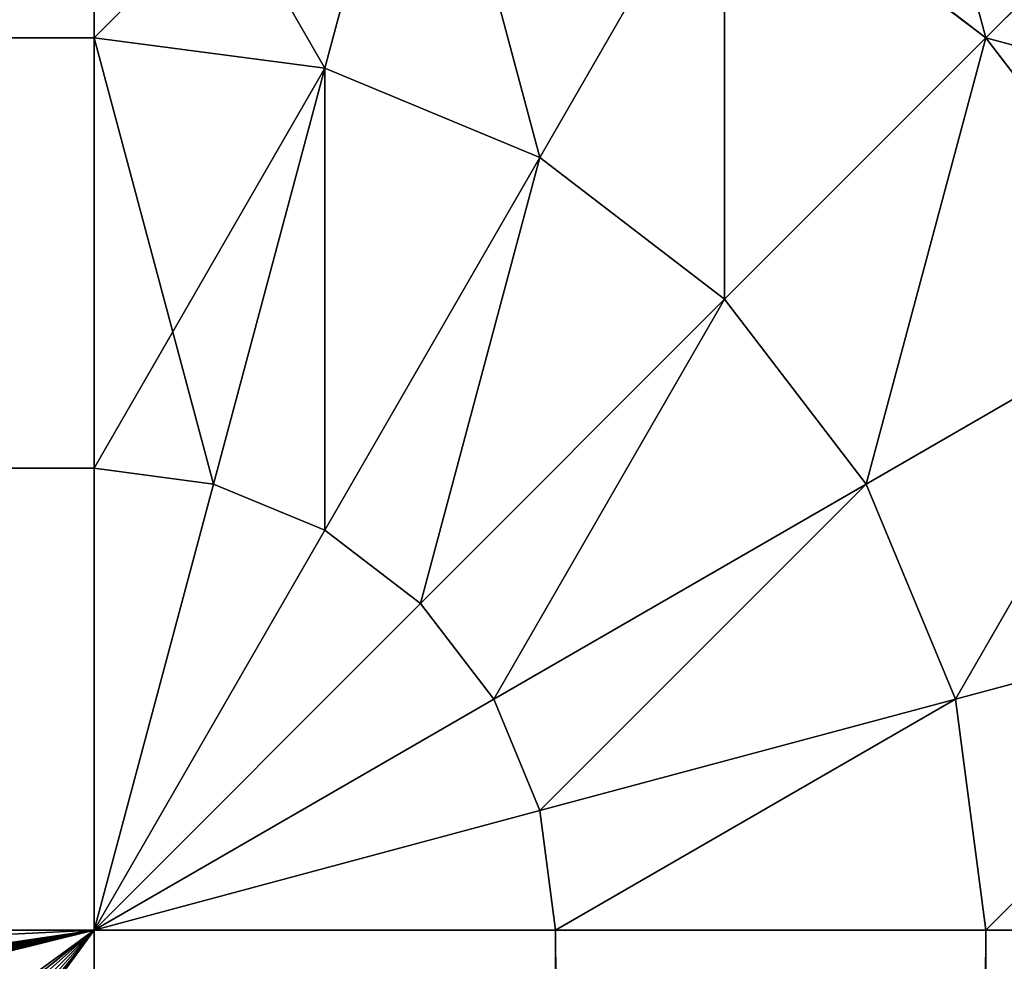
# Model space of a CAD drawing. Header units: centimetres. Extents: x -45 to 35, y -55 to 45.
# Tile 187 of 189: x 34.375 to 34.706, y 44.39 to 44.706. Entities that reach past the tile are written whole.
import ezdxf

# ---------------------------------------------------------------- set-up
doc = ezdxf.new("R2010")
doc.units = ezdxf.units.CM
doc.header["$LTSCALE"] = 2.54
doc.layers.get('0').update_dxf_attribs({"true_color": 0xff5454})

# ---------------------------------------------------------------- blocks, each defined once
blk = doc.blocks.new('Grupuj#4')
at = {"color": 7, "true_color": 0xfefefe}
for p, q in [((79.4, 99.7, 4.41962), (79.4, 99.82426, 4.32426)), ((79.4, 99.7, 0.08038), (79.4, 99.82426, 0.17574)), ((79.4, 99.7, 0.08038), (79.4, 99.82426, 0.17574)), ((79.4, 99.7, 4.41962), (79.4, 99.82426, 4.32426)), ((79.50981, 99.80981, 0.17574), (79.47765, 99.68978, 0.08038)), ((79.50981, 99.80981, 0.17574), (79.47765, 99.68978, 0.08038)), ((79.50981, 99.80981, 4.32426), (79.47765, 99.68978, 4.41962)), ((79.50981, 99.80981, 4.32426), (79.47765, 99.68978, 4.41962)), ((79.61213, 99.76742, 0.17574), (79.55, 99.65981, 0.08038)), ((79.61213, 99.76742, 0.17574), (79.55, 99.65981, 0.08038)), ((79.61213, 99.76742, 4.32426), (79.55, 99.65981, 4.41962)), ((79.61213, 99.76742, 4.32426), (79.55, 99.65981, 4.41962)), ((79.61213, 99.76742, 0.17574), (79.7, 99.7, 0.17574)), ((79.61213, 99.76742, 0.17574), (79.7, 99.7, 0.17574)), ((79.61213, 99.76742, 4.32426), (79.7, 99.7, 4.32426)), ((79.61213, 99.76742, 4.32426), (79.7, 99.7, 4.32426)), ((79.76742, 99.76742, 0.3), (79.7, 99.7, 0.17574)), ((79.76742, 99.76742, 0.3), (79.7, 99.7, 0.17574)), ((79.76742, 99.76742, 4.2), (79.7, 99.7, 4.32426)), ((79.76742, 99.76742, 4.2), (79.7, 99.7, 4.32426)), ((79.4, 99.7, 4.41962), (0.6, 99.7, 4.41962)), ((79.4, 99.7, 4.41962), (0.6, 99.7, 4.41962)), ((79.4, 99.7, 0.08038), (0.6, 99.7, 0.08038)), ((79.4, 99.7, 0.08038), (0.6, 99.7, 0.08038)), ((79.4, 99.55529, 4.47956), (79.4, 99.7, 4.41962)), ((79.4, 99.55529, 0.02044), (79.4, 99.7, 0.08038)), ((79.4, 99.55529, 0.02044), (79.4, 99.7, 0.08038)), ((79.4, 99.7, 0.08038), (79.47765, 99.68978, 0.08038)), ((79.4, 99.7, 0.08038), (79.47765, 99.68978, 0.08038)), ((79.4, 99.7, 4.41962), (79.47765, 99.68978, 4.41962)), ((79.4, 99.55529, 4.47956), (79.4, 99.7, 4.41962)), ((79.4, 99.7, 4.41962), (79.47765, 99.68978, 4.41962)), ((79.7, 99.7, 0.17574), (79.61213, 99.61213, 0.08038)), ((79.7, 99.7, 0.17574), (79.61213, 99.61213, 0.08038)), ((79.7, 99.7, 4.32426), (79.61213, 99.61213, 4.41962)), ((79.7, 99.7, 4.32426), (79.61213, 99.61213, 4.41962)), ((79.7, 99.7, 0.17574), (79.76742, 99.61213, 0.17574)), ((79.7, 99.7, 0.17574), (79.76742, 99.61213, 0.17574)), ((79.7, 99.7, 4.32426), (79.76742, 99.61213, 4.32426)), ((79.7, 99.7, 4.32426), (79.76742, 99.61213, 4.32426)), ((79.47765, 99.68978, 0.08038), (79.44019, 99.55, 0.02044)), ((79.47765, 99.68978, 0.08038), (79.44019, 99.55, 0.02044)), ((79.47765, 99.68978, 4.41962), (79.44019, 99.55, 4.47956)), ((79.47765, 99.68978, 4.41962), (79.44019, 99.55, 4.47956)), ((79.47765, 99.68978, 0.08038), (79.55, 99.65981, 0.08038)), ((79.47765, 99.68978, 0.08038), (79.55, 99.65981, 0.08038)), ((79.47765, 99.68978, 4.41962), (79.55, 99.65981, 4.41962)), ((79.47765, 99.68978, 4.41962), (79.55, 99.65981, 4.41962)), ((79.55, 99.65981, 0.08038), (79.47765, 99.53449, 0.02044)), ((79.55, 99.65981, 0.08038), (79.47765, 99.53449, 0.02044)), ((79.55, 99.65981, 4.41962), (79.47765, 99.53449, 4.47956)), ((79.55, 99.65981, 4.41962), (79.47765, 99.53449, 4.47956)), ((79.55, 99.65981, 0.08038), (79.61213, 99.61213, 0.08038)), ((79.55, 99.65981, 0.08038), (79.61213, 99.61213, 0.08038)), ((79.55, 99.65981, 4.41962), (79.61213, 99.61213, 4.41962)), ((79.55, 99.65981, 4.41962), (79.61213, 99.61213, 4.41962)), ((79.61213, 99.61213, 0.08038), (79.50981, 99.50981, 0.02044)), ((79.61213, 99.61213, 0.08038), (79.50981, 99.50981, 0.02044)), ((79.61213, 99.61213, 4.41962), (79.50981, 99.50981, 4.47956)), ((79.61213, 99.61213, 4.41962), (79.50981, 99.50981, 4.47956)), ((79.61213, 99.61213, 0.08038), (79.65981, 99.55, 0.08038)), ((79.61213, 99.61213, 0.08038), (79.65981, 99.55, 0.08038)), ((79.61213, 99.61213, 4.41962), (79.65981, 99.55, 4.41962)), ((79.61213, 99.61213, 4.41962), (79.65981, 99.55, 4.41962)), ((79.76742, 99.61213, 0.17574), (79.65981, 99.55, 0.08038)), ((79.76742, 99.61213, 0.17574), (79.65981, 99.55, 0.08038)), ((79.76742, 99.61213, 4.32426), (79.65981, 99.55, 4.41962)), ((79.76742, 99.61213, 4.32426), (79.65981, 99.55, 4.41962)), ((79.4, 99.55529, 4.47956), (0.6, 99.55529, 4.47956)), ((79.4, 99.55529, 4.47956), (0.6, 99.55529, 4.47956)), ((79.4, 99.55529, 0.02044), (0.6, 99.55529, 0.02044)), ((79.4, 99.55529, 0.02044), (0.6, 99.55529, 0.02044)), ((79.4, 99.4, 4.5), (79.4, 99.55529, 4.47956)), ((79.4, 99.4), (79.4, 99.55529, 0.02044)), ((79.4, 99.55529, 0.02044), (79.44019, 99.55, 0.02044)), ((79.4, 99.4), (79.4, 99.55529, 0.02044)), ((79.4, 99.55529, 0.02044), (79.44019, 99.55, 0.02044)), ((79.4, 99.4, 4.5), (79.4, 99.55529, 4.47956)), ((79.4, 99.55529, 4.47956), (79.44019, 99.55, 4.47956)), ((79.4, 99.55529, 4.47956), (79.44019, 99.55, 4.47956)), ((79.44019, 99.55, 0.02044), (79.4, 99.4)), ((79.44019, 99.55, 0.02044), (79.4, 99.4)), ((79.44019, 99.55, 4.47956), (79.4, 99.4, 4.5)), ((79.44019, 99.55, 4.47956), (79.4, 99.4, 4.5)), ((79.44019, 99.55, 0.02044), (79.47765, 99.53449, 0.02044)), ((79.44019, 99.55, 0.02044), (79.47765, 99.53449, 0.02044)), ((79.44019, 99.55, 4.47956), (79.47765, 99.53449, 4.47956)), ((79.44019, 99.55, 4.47956), (79.47765, 99.53449, 4.47956)), ((79.65981, 99.55, 0.08038), (79.53449, 99.47765, 0.02044)), ((79.65981, 99.55, 0.08038), (79.53449, 99.47765, 0.02044)), ((79.65981, 99.55, 4.41962), (79.53449, 99.47765, 4.47956)), ((79.65981, 99.55, 4.41962), (79.53449, 99.47765, 4.47956)), ((79.65981, 99.55, 0.08038), (79.68978, 99.47765, 0.08038)), ((79.65981, 99.55, 0.08038), (79.68978, 99.47765, 0.08038)), ((79.65981, 99.55, 4.41962), (79.68978, 99.47765, 4.41962)), ((79.65981, 99.55, 4.41962), (79.68978, 99.47765, 4.41962)), ((79.47765, 99.53449, 0.02044), (79.4, 99.4)), ((79.47765, 99.53449, 0.02044), (79.4, 99.4)), ((79.47765, 99.53449, 4.47956), (79.4, 99.4, 4.5)), ((79.47765, 99.53449, 4.47956), (79.4, 99.4, 4.5)), ((79.47765, 99.53449, 0.02044), (79.50981, 99.50981, 0.02044)), ((79.47765, 99.53449, 0.02044), (79.50981, 99.50981, 0.02044)), ((79.47765, 99.53449, 4.47956), (79.50981, 99.50981, 4.47956)), ((79.47765, 99.53449, 4.47956), (79.50981, 99.50981, 4.47956)), ((79.50981, 99.50981, 0.02044), (79.4, 99.4)), ((79.50981, 99.50981, 0.02044), (79.4, 99.4)), ((79.50981, 99.50981, 4.47956), (79.4, 99.4, 4.5)), ((79.50981, 99.50981, 4.47956), (79.4, 99.4, 4.5)), ((79.50981, 99.50981, 0.02044), (79.53449, 99.47765, 0.02044)), ((79.50981, 99.50981, 0.02044), (79.53449, 99.47765, 0.02044)), ((79.50981, 99.50981, 4.47956), (79.53449, 99.47765, 4.47956)), ((79.50981, 99.50981, 4.47956), (79.53449, 99.47765, 4.47956)), ((79.80981, 99.50981, 0.17574), (79.68978, 99.47765, 0.08038)), ((79.80981, 99.50981, 0.17574), (79.68978, 99.47765, 0.08038)), ((79.80981, 99.50981, 4.32426), (79.68978, 99.47765, 4.41962)), ((79.80981, 99.50981, 4.32426), (79.68978, 99.47765, 4.41962)), ((79.53449, 99.47765, 0.02044), (79.4, 99.4)), ((79.53449, 99.47765, 0.02044), (79.4, 99.4)), ((79.53449, 99.47765, 4.47956), (79.4, 99.4, 4.5)), ((79.53449, 99.47765, 4.47956), (79.4, 99.4, 4.5)), ((79.53449, 99.47765, 0.02044), (79.55, 99.44019, 0.02044)), ((79.53449, 99.47765, 0.02044), (79.55, 99.44019, 0.02044)), ((79.53449, 99.47765, 4.47956), (79.55, 99.44019, 4.47956)), ((79.53449, 99.47765, 4.47956), (79.55, 99.44019, 4.47956)), ((79.68978, 99.47765, 0.08038), (79.55, 99.44019, 0.02044)), ((79.68978, 99.47765, 0.08038), (79.55, 99.44019, 0.02044)), ((79.68978, 99.47765, 4.41962), (79.55, 99.44019, 4.47956)), ((79.68978, 99.47765, 4.41962), (79.55, 99.44019, 4.47956)), ((79.68978, 99.47765, 0.08038), (79.7, 99.4, 0.08038)), ((79.68978, 99.47765, 0.08038), (79.7, 99.4, 0.08038)), ((79.68978, 99.47765, 4.41962), (79.7, 99.4, 4.41962)), ((79.68978, 99.47765, 4.41962), (79.7, 99.4, 4.41962)), ((79.55, 99.44019, 0.02044), (79.4, 99.4)), ((79.55, 99.44019, 0.02044), (79.4, 99.4)), ((79.55, 99.44019, 4.47956), (79.4, 99.4, 4.5)), ((79.55, 99.44019, 4.47956), (79.4, 99.4, 4.5)), ((79.55, 99.44019, 0.02044), (79.55529, 99.4, 0.02044)), ((79.55, 99.44019, 0.02044), (79.55529, 99.4, 0.02044)), ((79.55, 99.44019, 4.47956), (79.55529, 99.4, 4.47956)), ((79.55, 99.44019, 4.47956), (79.55529, 99.4, 4.47956)), ((0.6, 99.4, 4.5), (79.4, 99.4, 4.5)), ((0.6, 99.4, 4.5), (79.4, 99.4, 4.5)), ((0.6, 99.4), (79.4, 99.4)), ((0.6, 99.4), (79.4, 99.4)), ((79.4, 99.4, 4.5), (79.4, 0.6, 4.5)), ((79.4, 99.4), (79.4, 0.6)), ((79.55529, 99.4, 0.02044), (79.4, 99.4)), ((79.4, 99.4, 4.5), (79.4, 0.6, 4.5)), ((79.55529, 99.4, 4.47956), (79.4, 99.4, 4.5)), ((79.55529, 99.4, 0.02044), (79.4, 99.4)), ((79.4, 99.4), (79.4, 0.6)), ((79.55529, 99.4, 4.47956), (79.4, 99.4, 4.5)), ((79.55529, 0.6, 0.02044), (79.55529, 99.4, 0.02044)), ((79.7, 99.4, 0.08038), (79.55529, 99.4, 0.02044)), ((79.55529, 0.6, 0.02044), (79.55529, 99.4, 0.02044)), ((79.55529, 0.6, 4.47956), (79.55529, 99.4, 4.47956)), ((79.55529, 0.6, 4.47956), (79.55529, 99.4, 4.47956)), ((79.7, 99.4, 4.41962), (79.55529, 99.4, 4.47956)), ((79.7, 99.4, 0.08038), (79.55529, 99.4, 0.02044)), ((79.7, 99.4, 4.41962), (79.55529, 99.4, 4.47956)), ((79.7, 0.6, 0.08038), (79.7, 99.4, 0.08038)), ((79.7, 0.6, 0.08038), (79.7, 99.4, 0.08038)), ((79.82426, 99.4, 0.17574), (79.7, 99.4, 0.08038)), ((79.7, 0.6, 4.41962), (79.7, 99.4, 4.41962)), ((79.82426, 99.4, 4.32426), (79.7, 99.4, 4.41962)), ((79.7, 0.6, 4.41962), (79.7, 99.4, 4.41962)), ((79.82426, 99.4, 0.17574), (79.7, 99.4, 0.08038)), ((79.82426, 99.4, 4.32426), (79.7, 99.4, 4.41962))]:
    blk.add_line(p, q, dxfattribs=at)
mesh = blk.add_polyface(dxfattribs=at)
corners = [(79.65981, 99.85, 0.3), (79.7, 99.7, 0.17574), (79.61213, 99.76742, 0.17574), (79.76742, 99.76742, 0.3)]
mesh.append_faces([[corners[k] for k in face] for face in [(0, 1, 2), (1, 0, 3)]], dxfattribs={"vtx0": -1, "color": 7})
mesh = blk.add_polyface(dxfattribs=at)
corners = [(79.61213, 99.76742, 4.32426), (79.76742, 99.76742, 4.2), (79.65981, 99.85, 4.2), (79.7, 99.7, 4.32426)]
mesh.append_faces([[corners[k] for k in face] for face in [(0, 1, 2), (1, 0, 3)]], dxfattribs={"vtx0": -1, "color": 7})
mesh = blk.add_polyface(dxfattribs=at)
corners = [(79.4, 99.7, 4.41962), (0.6, 99.82426, 4.32426), (0.6, 99.7, 4.41962), (79.4, 99.82426, 4.32426)]
mesh.append_faces([[corners[k] for k in face] for face in [(0, 1, 2), (1, 0, 3)]], dxfattribs={"vtx0": -1, "color": 7})
mesh = blk.add_polyface(dxfattribs=at)
corners = [(79.4, 99.82426, 0.17574), (0.6, 99.7, 0.08038), (0.6, 99.82426, 0.17574), (79.4, 99.7, 0.08038)]
mesh.append_faces([[corners[k] for k in face] for face in [(0, 1, 2), (1, 0, 3)]], dxfattribs={"vtx0": -1, "color": 7})
mesh = blk.add_polyface(dxfattribs=at)
corners = [(79.50981, 99.80981, 0.17574), (79.4, 99.7, 0.08038), (79.4, 99.82426, 0.17574), (79.47765, 99.68978, 0.08038)]
mesh.append_faces([[corners[k] for k in face] for face in [(0, 1, 2), (1, 0, 3)]], dxfattribs={"vtx0": -1, "color": 7})
mesh = blk.add_polyface(dxfattribs=at)
corners = [(79.47765, 99.68978, 4.41962), (79.4, 99.82426, 4.32426), (79.4, 99.7, 4.41962), (79.50981, 99.80981, 4.32426)]
mesh.append_faces([[corners[k] for k in face] for face in [(0, 1, 2), (1, 0, 3)]], dxfattribs={"vtx0": -1, "color": 7})
mesh = blk.add_polyface(dxfattribs=at)
corners = [(79.50981, 99.80981, 0.17574), (79.55, 99.65981, 0.08038), (79.47765, 99.68978, 0.08038), (79.61213, 99.76742, 0.17574)]
mesh.append_faces([[corners[k] for k in face] for face in [(0, 1, 2), (1, 0, 3)]], dxfattribs={"vtx0": -1, "color": 7})
mesh = blk.add_polyface(dxfattribs=at)
corners = [(79.55, 99.65981, 4.41962), (79.50981, 99.80981, 4.32426), (79.47765, 99.68978, 4.41962), (79.61213, 99.76742, 4.32426)]
mesh.append_faces([[corners[k] for k in face] for face in [(0, 1, 2), (1, 0, 3)]], dxfattribs={"vtx0": -1, "color": 7})
mesh = blk.add_polyface(dxfattribs=at)
corners = [(79.61213, 99.76742, 0.17574), (79.61213, 99.61213, 0.08038), (79.55, 99.65981, 0.08038), (79.7, 99.7, 0.17574)]
mesh.append_faces([[corners[k] for k in face] for face in [(0, 1, 2), (1, 0, 3)]], dxfattribs={"vtx0": -1, "color": 7})
mesh = blk.add_polyface(dxfattribs=at)
corners = [(79.61213, 99.61213, 4.41962), (79.61213, 99.76742, 4.32426), (79.55, 99.65981, 4.41962), (79.7, 99.7, 4.32426)]
mesh.append_faces([[corners[k] for k in face] for face in [(0, 1, 2), (1, 0, 3)]], dxfattribs={"vtx0": -1, "color": 7})
mesh = blk.add_polyface(dxfattribs=at)
corners = [(79.7, 99.7, 0.17574), (79.85, 99.65981, 0.3), (79.76742, 99.61213, 0.17574), (79.76742, 99.76742, 0.3)]
mesh.append_faces([[corners[k] for k in face] for face in [(0, 1, 2), (1, 0, 3)]], dxfattribs={"vtx0": -1, "color": 7})
mesh = blk.add_polyface(dxfattribs=at)
corners = [(79.85, 99.65981, 4.2), (79.7, 99.7, 4.32426), (79.76742, 99.61213, 4.32426), (79.76742, 99.76742, 4.2)]
mesh.append_faces([[corners[k] for k in face] for face in [(0, 1, 2), (1, 0, 3)]], dxfattribs={"vtx0": -1, "color": 7})
mesh = blk.add_polyface(dxfattribs=at)
corners = [(79.4, 99.55529, 4.47956), (0.6, 99.7, 4.41962), (0.6, 99.55529, 4.47956), (79.4, 99.7, 4.41962)]
mesh.append_faces([[corners[k] for k in face] for face in [(0, 1, 2), (1, 0, 3)]], dxfattribs={"vtx0": -1, "color": 7})
mesh = blk.add_polyface(dxfattribs=at)
corners = [(79.4, 99.7, 0.08038), (0.6, 99.55529, 0.02044), (0.6, 99.7, 0.08038), (79.4, 99.55529, 0.02044)]
mesh.append_faces([[corners[k] for k in face] for face in [(0, 1, 2), (1, 0, 3)]], dxfattribs={"vtx0": -1, "color": 7})
mesh = blk.add_polyface(dxfattribs=at)
corners = [(79.47765, 99.68978, 0.08038), (79.4, 99.55529, 0.02044), (79.4, 99.7, 0.08038), (79.44019, 99.55, 0.02044)]
mesh.append_faces([[corners[k] for k in face] for face in [(0, 1, 2), (1, 0, 3)]], dxfattribs={"vtx0": -1, "color": 7})
mesh = blk.add_polyface(dxfattribs=at)
corners = [(79.44019, 99.55, 4.47956), (79.4, 99.7, 4.41962), (79.4, 99.55529, 4.47956), (79.47765, 99.68978, 4.41962)]
mesh.append_faces([[corners[k] for k in face] for face in [(0, 1, 2), (1, 0, 3)]], dxfattribs={"vtx0": -1, "color": 7})
mesh = blk.add_polyface(dxfattribs=at)
corners = [(79.7, 99.7, 0.17574), (79.65981, 99.55, 0.08038), (79.61213, 99.61213, 0.08038), (79.76742, 99.61213, 0.17574)]
mesh.append_faces([[corners[k] for k in face] for face in [(0, 1, 2), (1, 0, 3)]], dxfattribs={"vtx0": -1, "color": 7})
mesh = blk.add_polyface(dxfattribs=at)
corners = [(79.65981, 99.55, 4.41962), (79.7, 99.7, 4.32426), (79.61213, 99.61213, 4.41962), (79.76742, 99.61213, 4.32426)]
mesh.append_faces([[corners[k] for k in face] for face in [(0, 1, 2), (1, 0, 3)]], dxfattribs={"vtx0": -1, "color": 7})
mesh = blk.add_polyface(dxfattribs=at)
corners = [(79.47765, 99.68978, 0.08038), (79.47765, 99.53449, 0.02044), (79.44019, 99.55, 0.02044), (79.55, 99.65981, 0.08038)]
mesh.append_faces([[corners[k] for k in face] for face in [(0, 1, 2), (1, 0, 3)]], dxfattribs={"vtx0": -1, "color": 7})
mesh = blk.add_polyface(dxfattribs=at)
corners = [(79.47765, 99.53449, 4.47956), (79.47765, 99.68978, 4.41962), (79.44019, 99.55, 4.47956), (79.55, 99.65981, 4.41962)]
mesh.append_faces([[corners[k] for k in face] for face in [(0, 1, 2), (1, 0, 3)]], dxfattribs={"vtx0": -1, "color": 7})
mesh = blk.add_polyface(dxfattribs=at)
corners = [(79.55, 99.65981, 0.08038), (79.50981, 99.50981, 0.02044), (79.47765, 99.53449, 0.02044), (79.61213, 99.61213, 0.08038)]
mesh.append_faces([[corners[k] for k in face] for face in [(0, 1, 2), (1, 0, 3)]], dxfattribs={"vtx0": -1, "color": 7})
mesh = blk.add_polyface(dxfattribs=at)
corners = [(79.50981, 99.50981, 4.47956), (79.55, 99.65981, 4.41962), (79.47765, 99.53449, 4.47956), (79.61213, 99.61213, 4.41962)]
mesh.append_faces([[corners[k] for k in face] for face in [(0, 1, 2), (1, 0, 3)]], dxfattribs={"vtx0": -1, "color": 7})
mesh = blk.add_polyface(dxfattribs=at)
corners = [(79.61213, 99.61213, 0.08038), (79.53449, 99.47765, 0.02044), (79.50981, 99.50981, 0.02044), (79.65981, 99.55, 0.08038)]
mesh.append_faces([[corners[k] for k in face] for face in [(0, 1, 2), (1, 0, 3)]], dxfattribs={"vtx0": -1, "color": 7})
mesh = blk.add_polyface(dxfattribs=at)
corners = [(79.53449, 99.47765, 4.47956), (79.61213, 99.61213, 4.41962), (79.50981, 99.50981, 4.47956), (79.65981, 99.55, 4.41962)]
mesh.append_faces([[corners[k] for k in face] for face in [(0, 1, 2), (1, 0, 3)]], dxfattribs={"vtx0": -1, "color": 7})
mesh = blk.add_polyface(dxfattribs=at)
corners = [(79.76742, 99.61213, 0.17574), (79.68978, 99.47765, 0.08038), (79.65981, 99.55, 0.08038), (79.80981, 99.50981, 0.17574)]
mesh.append_faces([[corners[k] for k in face] for face in [(0, 1, 2), (1, 0, 3)]], dxfattribs={"vtx0": -1, "color": 7})
mesh = blk.add_polyface(dxfattribs=at)
corners = [(79.68978, 99.47765, 4.41962), (79.76742, 99.61213, 4.32426), (79.65981, 99.55, 4.41962), (79.80981, 99.50981, 4.32426)]
mesh.append_faces([[corners[k] for k in face] for face in [(0, 1, 2), (1, 0, 3)]], dxfattribs={"vtx0": -1, "color": 7})
mesh = blk.add_polyface(dxfattribs=at)
corners = [(79.4, 99.4, 4.5), (0.6, 99.55529, 4.47956), (0.6, 99.4, 4.5), (79.4, 99.55529, 4.47956)]
mesh.append_faces([[corners[k] for k in face] for face in [(0, 1, 2), (1, 0, 3)]], dxfattribs={"vtx0": -1, "color": 7})
mesh = blk.add_polyface(dxfattribs=at)
corners = [(79.4, 99.55529, 0.02044), (0.6, 99.4), (0.6, 99.55529, 0.02044), (79.4, 99.4)]
mesh.append_faces([[corners[k] for k in face] for face in [(0, 1, 2), (1, 0, 3)]], dxfattribs={"vtx0": -1, "color": 7})
mesh = blk.add_polyface(dxfattribs=at)
corners = [(79.44019, 99.55, 0.02044), (79.4, 99.4), (79.4, 99.55529, 0.02044)]
mesh.append_faces([[corners[k] for k in face] for face in [(0, 1, 2)]], dxfattribs={"color": 7})
mesh = blk.add_polyface(dxfattribs=at)
corners = [(79.44019, 99.55, 4.47956), (79.4, 99.55529, 4.47956), (79.4, 99.4, 4.5)]
mesh.append_faces([[corners[k] for k in face] for face in [(0, 1, 2)]], dxfattribs={"color": 7})
mesh = blk.add_polyface(dxfattribs=at)
corners = [(79.47765, 99.53449, 0.02044), (79.4, 99.4), (79.44019, 99.55, 0.02044)]
mesh.append_faces([[corners[k] for k in face] for face in [(0, 1, 2)]], dxfattribs={"color": 7})
mesh = blk.add_polyface(dxfattribs=at)
corners = [(79.47765, 99.53449, 4.47956), (79.44019, 99.55, 4.47956), (79.4, 99.4, 4.5)]
mesh.append_faces([[corners[k] for k in face] for face in [(0, 1, 2)]], dxfattribs={"color": 7})
mesh = blk.add_polyface(dxfattribs=at)
corners = [(79.65981, 99.55, 0.08038), (79.55, 99.44019, 0.02044), (79.53449, 99.47765, 0.02044), (79.68978, 99.47765, 0.08038)]
mesh.append_faces([[corners[k] for k in face] for face in [(0, 1, 2), (1, 0, 3)]], dxfattribs={"vtx0": -1, "color": 7})
mesh = blk.add_polyface(dxfattribs=at)
corners = [(79.55, 99.44019, 4.47956), (79.65981, 99.55, 4.41962), (79.53449, 99.47765, 4.47956), (79.68978, 99.47765, 4.41962)]
mesh.append_faces([[corners[k] for k in face] for face in [(0, 1, 2), (1, 0, 3)]], dxfattribs={"vtx0": -1, "color": 7})
mesh = blk.add_polyface(dxfattribs=at)
corners = [(79.50981, 99.50981, 0.02044), (79.4, 99.4), (79.47765, 99.53449, 0.02044)]
mesh.append_faces([[corners[k] for k in face] for face in [(0, 1, 2)]], dxfattribs={"color": 7})
mesh = blk.add_polyface(dxfattribs=at)
corners = [(79.50981, 99.50981, 4.47956), (79.47765, 99.53449, 4.47956), (79.4, 99.4, 4.5)]
mesh.append_faces([[corners[k] for k in face] for face in [(0, 1, 2)]], dxfattribs={"color": 7})
mesh = blk.add_polyface(dxfattribs=at)
corners = [(79.53449, 99.47765, 0.02044), (79.4, 99.4), (79.50981, 99.50981, 0.02044)]
mesh.append_faces([[corners[k] for k in face] for face in [(0, 1, 2)]], dxfattribs={"color": 7})
mesh = blk.add_polyface(dxfattribs=at)
corners = [(79.53449, 99.47765, 4.47956), (79.50981, 99.50981, 4.47956), (79.4, 99.4, 4.5)]
mesh.append_faces([[corners[k] for k in face] for face in [(0, 1, 2)]], dxfattribs={"color": 7})
mesh = blk.add_polyface(dxfattribs=at)
corners = [(79.80981, 99.50981, 0.17574), (79.7, 99.4, 0.08038), (79.68978, 99.47765, 0.08038), (79.82426, 99.4, 0.17574)]
mesh.append_faces([[corners[k] for k in face] for face in [(0, 1, 2), (1, 0, 3)]], dxfattribs={"vtx0": -1, "color": 7})
mesh = blk.add_polyface(dxfattribs=at)
corners = [(79.7, 99.4, 4.41962), (79.80981, 99.50981, 4.32426), (79.68978, 99.47765, 4.41962), (79.82426, 99.4, 4.32426)]
mesh.append_faces([[corners[k] for k in face] for face in [(0, 1, 2), (1, 0, 3)]], dxfattribs={"vtx0": -1, "color": 7})
mesh = blk.add_polyface(dxfattribs=at)
corners = [(79.55, 99.44019, 0.02044), (79.4, 99.4), (79.53449, 99.47765, 0.02044)]
mesh.append_faces([[corners[k] for k in face] for face in [(0, 1, 2)]], dxfattribs={"color": 7})
mesh = blk.add_polyface(dxfattribs=at)
corners = [(79.55, 99.44019, 4.47956), (79.53449, 99.47765, 4.47956), (79.4, 99.4, 4.5)]
mesh.append_faces([[corners[k] for k in face] for face in [(0, 1, 2)]], dxfattribs={"color": 7})
mesh = blk.add_polyface(dxfattribs=at)
corners = [(79.68978, 99.47765, 0.08038), (79.55529, 99.4, 0.02044), (79.55, 99.44019, 0.02044), (79.7, 99.4, 0.08038)]
mesh.append_faces([[corners[k] for k in face] for face in [(0, 1, 2), (1, 0, 3)]], dxfattribs={"vtx0": -1, "color": 7})
mesh = blk.add_polyface(dxfattribs=at)
corners = [(79.55529, 99.4, 4.47956), (79.68978, 99.47765, 4.41962), (79.55, 99.44019, 4.47956), (79.7, 99.4, 4.41962)]
mesh.append_faces([[corners[k] for k in face] for face in [(0, 1, 2), (1, 0, 3)]], dxfattribs={"vtx0": -1, "color": 7})
mesh = blk.add_polyface(dxfattribs=at)
corners = [(79.55529, 99.4, 0.02044), (79.4, 99.4), (79.55, 99.44019, 0.02044)]
mesh.append_faces([[corners[k] for k in face] for face in [(0, 1, 2)]], dxfattribs={"color": 7})
mesh = blk.add_polyface(dxfattribs=at)
corners = [(79.55529, 99.4, 4.47956), (79.55, 99.44019, 4.47956), (79.4, 99.4, 4.5)]
mesh.append_faces([[corners[k] for k in face] for face in [(0, 1, 2)]], dxfattribs={"color": 7})
mesh = blk.add_polyface(dxfattribs=at)
corners = [(0.6, 0.6, 4.5), (4.15953, 5.47718, 4.5), (0.6, 99.4, 4.5), (4.20443, 5.13615, 4.5), (4.33607, 4.81836, 4.5), (4.54546, 4.54546, 4.5), (4.81836, 4.33607, 4.5), (5.13615, 4.20443, 4.5), (5.47718, 4.15953, 4.5), (79.4, 0.6, 4.5), (74.52282, 4.15953, 4.5), (74.86385, 4.20443, 4.5), (75.18164, 4.33607, 4.5), (75.45454, 4.54546, 4.5), (75.66393, 4.81836, 4.5), (75.79557, 5.13615, 4.5), (75.84047, 5.47718, 4.5), (75.84047, 94.52282, 4.5), (5.47718, 95.84047, 4.5), (79.4, 99.4, 4.5), (5.13615, 95.79557, 4.5), (4.81836, 95.66393, 4.5), (4.54546, 95.45454, 4.5), (4.33607, 95.18164, 4.5), (4.20443, 94.86385, 4.5), (4.15953, 94.52282, 4.5), (74.52282, 95.84047, 4.5), (74.86385, 95.79557, 4.5), (75.18164, 95.66393, 4.5), (75.45454, 95.45454, 4.5), (75.66393, 95.18164, 4.5), (75.79557, 94.86385, 4.5)]
mesh.append_faces([[corners[k] for k in face] for face in [(0, 1, 2), (1, 0, 3), (3, 0, 4), (4, 0, 5), (5, 0, 6), (6, 0, 7), (7, 0, 8), (8, 9, 10), (10, 9, 11), (11, 9, 12), (12, 9, 13), (13, 9, 14), (14, 9, 15), (15, 9, 16), (16, 9, 17), (2, 18, 19), (18, 2, 20), (20, 2, 21), (21, 2, 22), (22, 2, 23), (23, 2, 24), (24, 2, 25), (25, 2, 1), (19, 17, 9)]], dxfattribs={"vtx0": -1, "vtx1": -1, "color": 7})
mesh.append_faces([[corners[k] for k in face] for face in [(8, 0, 9), (19, 18, 26), (19, 26, 27), (19, 27, 28), (19, 28, 29), (19, 29, 30), (19, 30, 31), (19, 31, 17)]], dxfattribs={"vtx0": -1, "vtx2": -1, "color": 7})
mesh = blk.add_polyface(dxfattribs=at)
corners = [(0.6, 99.4), (10.14647, 85.71476), (0.6, 0.6), (10.37666, 86.57384), (10.75253, 87.3799), (11.26267, 88.10844), (11.89156, 88.73733), (12.6201, 89.24747), (13.42616, 89.62334), (14.28524, 89.85353), (79.4, 99.4), (10.06896, 84.82875), (15.17125, 89.93104), (16.05725, 89.85353), (16.91633, 89.62334), (17.72239, 89.24747), (18.45094, 88.73733), (19.07983, 88.10844), (19.58996, 87.3799), (19.96583, 86.57384), (20.19602, 85.71476), (20.27354, 84.82875), (11.26267, 81.54906), (79.4, 0.6), (10.75253, 82.27761), (10.37666, 83.08367), (10.14647, 83.94275), (11.89156, 80.92017), (12.6201, 80.41004), (13.42616, 80.03417), (14.28524, 79.80398), (15.17125, 79.72646), (16.05725, 79.80398), (16.91633, 80.03417), (17.72239, 80.41004), (18.45094, 80.92017), (19.07983, 81.54906), (19.58996, 82.27761), (19.96583, 83.08367), (20.19602, 83.94275)]
mesh.append_faces([[corners[k] for k in face] for face in [(0, 1, 2), (1, 0, 3), (3, 0, 4), (4, 0, 5), (5, 0, 6), (6, 0, 7), (7, 0, 8), (8, 0, 9), (9, 10, 12), (12, 10, 13), (13, 10, 14), (14, 10, 15), (15, 10, 16), (16, 10, 17), (17, 10, 18), (18, 10, 19), (19, 10, 20), (20, 10, 21), (2, 22, 23), (22, 2, 24), (24, 2, 25), (25, 2, 26), (26, 2, 11), (23, 21, 10)]], dxfattribs={"vtx0": -1, "vtx1": -1, "color": 7})
mesh.append_faces([[corners[k] for k in face] for face in [(9, 0, 10), (2, 1, 11), (23, 22, 27), (23, 27, 28), (23, 28, 29), (23, 29, 30), (23, 30, 31), (23, 31, 32), (23, 32, 33), (23, 33, 34), (23, 34, 35), (23, 35, 36), (23, 36, 37), (23, 37, 38), (23, 38, 39), (23, 39, 21)]], dxfattribs={"vtx0": -1, "vtx2": -1, "color": 7})
mesh = blk.add_polyface(dxfattribs=at)
corners = [(79.55529, 99.4, 0.02044), (79.4, 0.6), (79.4, 99.4), (79.55529, 0.6, 0.02044)]
mesh.append_faces([[corners[k] for k in face] for face in [(0, 1, 2), (1, 0, 3)]], dxfattribs={"vtx0": -1, "color": 7})
mesh = blk.add_polyface(dxfattribs=at)
corners = [(79.55529, 0.6, 4.47956), (79.4, 99.4, 4.5), (79.4, 0.6, 4.5), (79.55529, 99.4, 4.47956)]
mesh.append_faces([[corners[k] for k in face] for face in [(0, 1, 2), (1, 0, 3)]], dxfattribs={"vtx0": -1, "color": 7})
mesh = blk.add_polyface(dxfattribs=at)
corners = [(79.7, 99.4, 0.08038), (79.55529, 0.6, 0.02044), (79.55529, 99.4, 0.02044), (79.7, 0.6, 0.08038)]
mesh.append_faces([[corners[k] for k in face] for face in [(0, 1, 2), (1, 0, 3)]], dxfattribs={"vtx0": -1, "color": 7})
mesh = blk.add_polyface(dxfattribs=at)
corners = [(79.7, 0.6, 4.41962), (79.55529, 99.4, 4.47956), (79.55529, 0.6, 4.47956), (79.7, 99.4, 4.41962)]
mesh.append_faces([[corners[k] for k in face] for face in [(0, 1, 2), (1, 0, 3)]], dxfattribs={"vtx0": -1, "color": 7})
mesh = blk.add_polyface(dxfattribs=at)
corners = [(79.82426, 99.4, 0.17574), (79.7, 0.6, 0.08038), (79.7, 99.4, 0.08038), (79.82426, 0.6, 0.17574)]
mesh.append_faces([[corners[k] for k in face] for face in [(0, 1, 2), (1, 0, 3)]], dxfattribs={"vtx0": -1, "color": 7})
mesh = blk.add_polyface(dxfattribs=at)
corners = [(79.82426, 0.6, 4.32426), (79.7, 99.4, 4.41962), (79.7, 0.6, 4.41962), (79.82426, 99.4, 4.32426)]
mesh.append_faces([[corners[k] for k in face] for face in [(0, 1, 2), (1, 0, 3)]], dxfattribs={"vtx0": -1, "color": 7})
blk = doc.blocks.new('Oltens Superior brodzik prostok_tny 100x80 cm akrylowy bia_y 15002000')
at = {"color": 0}
blk.add_blockref('Grupuj#4', (0, -10), dxfattribs=at)

msp = doc.modelspace()

# ---------------------------------------------------------------- block references
at = {"color": 0}
msp.add_blockref('Oltens Superior brodzik prostok_tny 100x80 cm akrylowy bia_y 15002000', (-45, -45, -2.25), dxfattribs=at)

doc.saveas('drawing.dxf')
